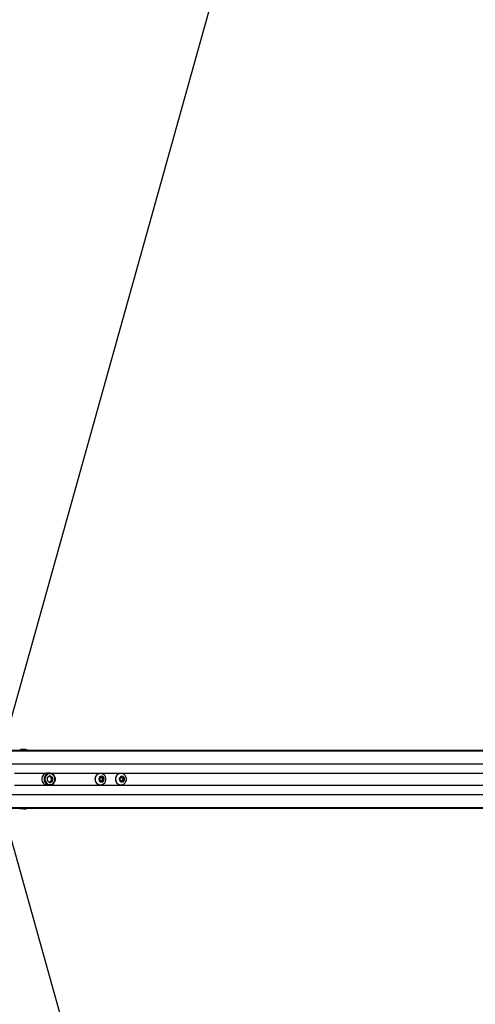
# Paper-space layout '4M DUO Surface plate' of a CAD drawing. Header units: millimetres. Extents: x 20 to 26560, y 40 to 17993.
# Tile 66 of 87: x 9404 to 10157, y 12892 to 14520. Entities that reach past the tile are written whole.
import ezdxf

# ---------------------------------------------------------------- set-up
doc = ezdxf.new("R2010")
doc.units = ezdxf.units.MM
doc.layers.add('COMPONENT_GEOMETRY', color=7, linetype='Continuous')
doc.styles.add('SLDTEXTSTYLE0', font='TXT', dxfattribs={"width": 0.75})
doc.dimstyles.new('SLDDIMSTYLE0', dxfattribs={"dimtxt": 150, "dimasz": 6.604, "dimexe": 0, "dimexo": 0.0625, "dimgap": 37.5, "dimtad": 0, "dimtih": 1, "dimtoh": 1, "dimdec": 0, "dimlfac": 0.5, "dimrnd": 1e-09, "dimzin": 12, "dimdsep": 46, "dimtxsty": 'SLDTEXTSTYLE0', "dimsah": 1, "dimcen": 0.09, "dimadec": 0, "dimazin": 3, "dimtfac": 1, "dimtdec": 0, "dimtofl": 0, "dimtmove": 0, "dimatfit": 3, "dimfxl": 1, "dimfrac": 2, "dimtolj": 1, "dimtzin": 12, "dimarcsym": 0})

# ---------------------------------------------------------------- blocks, each defined once
blk = doc.blocks.new('_D_8')
at = {"layer": 'COMPONENT_GEOMETRY', "color": 7, "ltscale": 2}
for p, q in [((1221.2, 13267), (1221.2, 17923.1)), ((1221.2, 17916.7), (8876.8, 17916.7)), ((16975.8, 17916.7), (9320.1, 17916.7)), ((16975.8, 13267), (16975.8, 17923.1))]:
    blk.add_line(p, q, dxfattribs=at)
for points in [[(1221.2, 17916.7), (1227.8, 17915.7), (1227.8, 17917.8)], [(16975.8, 17916.7), (16969.1, 17917.8), (16969.1, 17915.7)]]:
    blk.add_solid(points, dxfattribs=at)
at = {"layer": 'COMPONENT_GEOMETRY', "color": 7, "ltscale": 2, "insert": (8876.8, 17991), "char_height": 150, "attachment_point": 1, "style": 'SLDTEXTSTYLE0'}
blk.add_mtext('7877', dxfattribs=at)

psp = doc.layouts.new('4M DUO Surface plate')

# ---------------------------------------------------------------- linework, layer by layer
at = {"color": 7, "linetype": 'Continuous', "lineweight": 25, "ltscale": 2}
for p, q in [((9380.77, 13332.22), (10149.36, 16082.34)), ((9373.78, 13312.43), (10745.42, 13312.43)), ((9404.97, 13313.14), (9404.96, 13312.43)), ((9410.52, 13313.63), (9405.47, 13313.63)), ((9412.9, 13313.57), (9412.87, 13313.58)), ((9449.13, 13267.37), (9453.9, 13270.3)), ((9449.13, 13267.37), (9449.13, 13261.5)), ((9453.9, 13258.56), (9449.13, 13261.5)), ((9453.49, 13274.43), (9449.8, 13274.43)), ((9452.88, 13269.67), (9454.24, 13268.83)), ((9453.9, 13270.3), (9458.68, 13267.37)), ((9453.9, 13258.56), (9458.68, 13261.5)), ((9454.24, 13268.83), (9456.63, 13267.37)), ((9454.24, 13260.03), (9456.63, 13261.5)), ((9456.63, 13267.37), (9458.68, 13267.37)), ((9456.63, 13264.43), (9456.63, 13267.37)), ((9456.63, 13261.5), (9456.63, 13264.43)), ((9456.63, 13261.5), (9458.68, 13261.5)), ((9458.68, 13261.5), (9458.68, 13267.37)), ((9536.25, 13266.16), (9539.07, 13267.9)), ((9536.25, 13262.7), (9536.25, 13266.16)), ((9539.07, 13260.97), (9536.25, 13262.7)), ((9537.45, 13273.93), (9537.19, 13273.93)), ((9538.54, 13267.57), (9539.41, 13267.03)), ((9539.41, 13261.83), (9538.54, 13261.3)), ((9539.07, 13267.9), (9541.89, 13266.16)), ((9541.89, 13262.7), (9539.07, 13260.97)), ((9539.41, 13267.03), (9540.82, 13266.16)), ((9540.82, 13262.7), (9539.41, 13261.83)), ((9540.82, 13266.16), (9541.89, 13266.16)), ((9540.82, 13266.16), (9540.82, 13264.43)), ((9540.82, 13264.43), (9540.82, 13262.7)), ((9540.82, 13262.7), (9541.89, 13262.7)), ((9541.89, 13266.16), (9541.89, 13262.7)), ((9570.08, 13266.16), (9572.9, 13267.9)), ((9570.08, 13262.7), (9570.08, 13266.16)), ((9572.9, 13260.97), (9570.08, 13262.7)), ((9571.28, 13273.93), (9571.02, 13273.93)), ((9572.36, 13267.57), (9573.24, 13267.03)), ((9573.24, 13261.83), (9572.36, 13261.3)), ((9572.9, 13267.9), (9575.72, 13266.16)), ((9575.72, 13262.7), (9572.9, 13260.97)), ((9573.24, 13267.03), (9574.65, 13266.16)), ((9574.65, 13262.7), (9573.24, 13261.83)), ((9574.65, 13266.16), (9575.72, 13266.16)), ((9574.65, 13266.16), (9574.65, 13264.43)), ((9574.65, 13264.43), (9574.65, 13262.7)), ((9574.65, 13262.7), (9575.72, 13262.7)), ((9575.72, 13266.16), (9575.72, 13262.7)), ((9449.8, 13254.43), (9453.49, 13254.43)), ((9452.88, 13259.19), (9454.24, 13260.03)), ((9537.19, 13254.93), (9537.45, 13254.93)), ((9571.02, 13254.93), (9571.28, 13254.93)), ((9373.78, 13216.43), (9687.83, 13216.43)), ((9404.96, 13216.43), (9404.97, 13215.72)), ((9410.52, 13215.23), (9405.47, 13215.23)), ((9412.86, 13215.28), (9413.2, 13215.38)), ((9687.83, 13216.43), (9695.84, 13216.43)), ((9695.84, 13216.43), (9705.31, 13216.43)), ((9705.31, 13216.43), (9718.24, 13216.43)), ((9718.24, 13216.43), (10752.38, 13216.43)), ((9380.77, 13196.65), (10149.36, 10446.52))]:
    psp.add_line(p, q, dxfattribs=at)
at = {"color": 8, "linetype": 'Continuous', "lineweight": 25, "ltscale": 2}
for p, q in [((9373.78, 13312.04), (10767.36, 13312.04)), ((9373.78, 13311.33), (11071.68, 13311.33)), ((9404.97, 13313.14), (9410.28, 13313.14)), ((9371.16, 13289.73), (11086.25, 13289.73)), ((9394.99, 13274.28), (9448.16, 13274.28)), ((9455.13, 13274.28), (10635.67, 13274.28)), ((9394.99, 13254.58), (9448.16, 13254.58)), ((9455.13, 13254.58), (10635.67, 13254.58)), ((9371.16, 13239.13), (11086.25, 13239.13)), ((9373.78, 13217.53), (11071.67, 13217.53)), ((9373.78, 13216.82), (10774.23, 13216.82)), ((9404.97, 13215.72), (9410.28, 13215.72))]:
    psp.add_line(p, q, dxfattribs=at)
at = {"color": 7, "linetype": 'Continuous', "lineweight": 25, "ltscale": 2, "flags": 128}
for points in [[(9410.28, 13313.14), (9410.29, 13313.24), (9410.3, 13313.33), (9410.32, 13313.41), (9410.35, 13313.49), (9410.39, 13313.55), (9410.43, 13313.59), (9410.47, 13313.62), (9410.52, 13313.63)], [(9444.1, 13264.43), (9444.44, 13261.73), (9445.46, 13259.24), (9447.08, 13257.12), (9449.17, 13255.55), (9451.58, 13254.64), (9454.13, 13254.46), (9456.64, 13255.01), (9458.91, 13256.26), (9460.78, 13258.12), (9462.11, 13260.45), (9462.8, 13263.07), (9462.8, 13265.79), (9462.11, 13268.42), (9460.78, 13270.74), (9458.91, 13272.6), (9456.64, 13273.85), (9454.13, 13274.41), (9451.58, 13274.22), (9449.17, 13273.31), (9447.08, 13271.74), (9445.46, 13269.63), (9444.44, 13267.13), (9444.1, 13264.43)], [(9445.63, 13264.43), (9445.97, 13261.95), (9446.95, 13259.67), (9448.49, 13257.78), (9450.47, 13256.43), (9452.73, 13255.72), (9455.08, 13255.72), (9457.34, 13256.43), (9459.32, 13257.78), (9460.86, 13259.67), (9461.84, 13261.95), (9462.17, 13264.43), (9461.84, 13266.91), (9460.86, 13269.19), (9459.32, 13271.08), (9457.34, 13272.44), (9455.08, 13273.14), (9452.73, 13273.14), (9450.47, 13272.44), (9448.49, 13271.08), (9446.95, 13269.19), (9445.97, 13266.91), (9445.63, 13264.43)], [(9528.52, 13264.43), (9528.85, 13261.87), (9529.82, 13259.5), (9531.35, 13257.49), (9533.34, 13256), (9535.63, 13255.13), (9538.06, 13254.95), (9540.44, 13255.48), (9542.6, 13256.67), (9544.37, 13258.44), (9545.64, 13260.65), (9546.29, 13263.14), (9546.29, 13265.73), (9545.64, 13268.22), (9544.37, 13270.43), (9542.6, 13272.19), (9540.44, 13273.38), (9538.06, 13273.91), (9535.63, 13273.73), (9533.34, 13272.87), (9531.35, 13271.38), (9529.82, 13269.37), (9528.85, 13267), (9528.52, 13264.43)], [(9534.61, 13264.43), (9534.95, 13262.61), (9535.91, 13261.07), (9537.36, 13260.04), (9539.07, 13259.68), (9540.78, 13260.04), (9542.23, 13261.07), (9543.19, 13262.61), (9543.53, 13264.43), (9543.19, 13266.25), (9542.23, 13267.79), (9540.78, 13268.82), (9539.07, 13269.18), (9537.36, 13268.82), (9535.91, 13267.79), (9534.95, 13266.25), (9534.61, 13264.43)], [(9562.35, 13264.43), (9562.68, 13261.87), (9563.65, 13259.5), (9565.18, 13257.49), (9567.17, 13256), (9569.46, 13255.13), (9571.89, 13254.95), (9574.27, 13255.48), (9576.42, 13256.67), (9578.2, 13258.44), (9579.46, 13260.65), (9580.12, 13263.14), (9580.12, 13265.73), (9579.46, 13268.22), (9578.2, 13270.43), (9576.42, 13272.19), (9574.27, 13273.38), (9571.89, 13273.91), (9569.46, 13273.73), (9567.17, 13272.87), (9565.18, 13271.38), (9563.65, 13269.37), (9562.68, 13267), (9562.35, 13264.43)], [(9568.43, 13264.43), (9568.77, 13262.61), (9569.74, 13261.07), (9571.19, 13260.04), (9572.9, 13259.68), (9574.61, 13260.04), (9576.05, 13261.07), (9577.02, 13262.61), (9577.36, 13264.43), (9577.02, 13266.25), (9576.05, 13267.79), (9574.61, 13268.82), (9572.9, 13269.18), (9571.19, 13268.82), (9569.74, 13267.79), (9568.77, 13266.25), (9568.43, 13264.43)], [(9410.28, 13215.72), (9410.29, 13215.63), (9410.3, 13215.53), (9410.32, 13215.45), (9410.35, 13215.38), (9410.39, 13215.31), (9410.43, 13215.27), (9410.47, 13215.24), (9410.52, 13215.23)]]:
    psp.add_lwpolyline(points, dxfattribs=at)
at = {"color": 7, "linetype": 'Continuous', "lineweight": 25, "ltscale": 4}
for centre, radius, start, end in [((9405.47, 13313.13), 0.5, 90, 179), ((9412.62, 13313.36), 0.272, 67.03468, 89.83905), ((9450.1, 13264.74), 9.7, 91.75922, 181.80342), ((9450.1, 13264.13), 9.7, 178.19658, 268.24078), ((9451.83, 13264.93), 4.59, 58.33439, 81.14157), ((9451.48, 13264.49), 5.15, 359.37504, 57.58658), ((9451.48, 13264.38), 5.15, 302.41342, 0.62496), ((9537.47, 13264.72), 9.21, 91.75922, 181.80358), ((9537.47, 13264.14), 9.21, 178.19642, 268.24078), ((9537.99, 13264.73), 2.7, 58.29876, 83.72528), ((9537.99, 13264.13), 2.7, 276.27472, 301.70124), ((9537.78, 13264.47), 3.04, 359.37524, 57.58696), ((9537.78, 13264.4), 3.04, 302.41304, 0.62477), ((9571.3, 13264.72), 9.21, 91.75889, 181.80391), ((9571.3, 13264.14), 9.21, 178.19609, 268.24111), ((9571.82, 13264.73), 2.7, 58.29851, 83.72647), ((9571.82, 13264.13), 2.7, 276.27353, 301.70149), ((9571.61, 13264.47), 3.04, 359.37505, 57.58613), ((9571.61, 13264.4), 3.04, 302.41386, 0.62496), ((9451.83, 13263.93), 4.59, 278.85843, 301.66561), ((9405.47, 13215.73), 0.5, 181, 270), ((9412.62, 13215.5), 0.272, 270.16095, 292.96532)]:
    psp.add_arc(centre, radius, start, end, dxfattribs=at)
at = {"color": 7, "linetype": 'Continuous', "lineweight": 25, "ltscale": 2}
for points, knots in [([(9410.28, 13313.14), (9410.34, 13313.15), (9410.64, 13313.22), (9411.13, 13313.31), (9411.71, 13313.43), (9412.1, 13313.5), (9412.39, 13313.56), (9412.6, 13313.59), (9412.69, 13313.61), (9412.72, 13313.61)], [0, 0, 0, 0, 0.07011473, 0.39513857, 0.58712236, 0.73104687, 0.84163705, 0.93630112, 1, 1, 1, 1]), ([(9412.62, 13313.63), (9412.59, 13313.63), (9412.52, 13313.63), (9412.24, 13313.63), (9411.59, 13313.63), (9410.97, 13313.63), (9410.56, 13313.63), (9410.52, 13313.63)], [0, 0, 0, 0, 0.0453362, 0.1256417, 0.3756758, 0.9240918, 1, 1, 1, 1]), ([(9412.88, 13313.58), (9412.88, 13313.58), (9412.8, 13313.62), (9412.71, 13313.62), (9412.62, 13313.63)], [0, 0, 0, 0, 0.02859654, 1, 1, 1, 1]), ([(9412.72, 13313.61), (9412.78, 13313.61), (9412.83, 13313.61), (9412.88, 13313.58), (9412.88, 13313.58)], [0, 0, 0, 0, 0.9708873, 1, 1, 1, 1]), ([(9416.65, 13312.43), (9416.53, 13312.47), (9415.65, 13312.77), (9414.34, 13313.18), (9413.23, 13313.48), (9412.9, 13313.57)], [0, 0, 0, 0, 0.0922268, 0.7279346, 1, 1, 1, 1]), ([(9410.28, 13215.72), (9410.34, 13215.71), (9410.64, 13215.65), (9411.13, 13215.55), (9411.71, 13215.44), (9412.1, 13215.36), (9412.39, 13215.31), (9412.6, 13215.27), (9412.69, 13215.26), (9412.72, 13215.25)], [0, 0, 0, 0, 0.07011473, 0.39513857, 0.58712236, 0.73104687, 0.84163705, 0.93630112, 1, 1, 1, 1]), ([(9412.62, 13215.23), (9412.59, 13215.23), (9412.52, 13215.23), (9412.24, 13215.23), (9411.59, 13215.23), (9410.97, 13215.23), (9410.56, 13215.23), (9410.52, 13215.23)], [0, 0, 0, 0, 0.0453362, 0.1256417, 0.3756758, 0.9240918, 1, 1, 1, 1]), ([(9412.88, 13215.28), (9412.88, 13215.28), (9412.8, 13215.25), (9412.71, 13215.24), (9412.62, 13215.23)], [0, 0, 0, 0, 0.02859654, 1, 1, 1, 1]), ([(9412.72, 13215.25), (9412.78, 13215.26), (9412.83, 13215.26), (9412.88, 13215.28), (9412.88, 13215.28)], [0, 0, 0, 0, 0.9708873, 1, 1, 1, 1]), ([(9413.2, 13215.38), (9413.53, 13215.47), (9414.63, 13215.78), (9415.84, 13216.15), (9416.63, 13216.42), (9416.66, 13216.43)], [0, 0, 0, 0, 0.28849, 0.975012, 1, 1, 1, 1]), ([(9718.24, 13216.43), (9718.3, 13216.43), (9718.38, 13216.43), (9718.45, 13216.43), (9718.5, 13216.43), (9718.63, 13216.44), (9718.9, 13216.45), (9718.77, 13216.51), (9717.56, 13216.61), (9715.27, 13216.69), (9711.33, 13216.73), (9705.97, 13216.66), (9700.37, 13216.61), (9695.26, 13216.59), (9691.31, 13216.63), (9687.89, 13216.7), (9686.01, 13216.77), (9685.07, 13216.8)], [0, 0, 0, 0, 0.0128228, 0.016031, 0.0176328, 0.0240411, 0.0497288, 0.1190599, 0.1883099, 0.2569453, 0.3409795, 0.4760749, 0.6116965, 0.7174482, 0.8271353, 0.9131075, 1, 1, 1, 1]), ([(9685.07, 13216.8), (9686.64, 13216.73), (9689.76, 13216.59), (9694.65, 13216.53), (9698.51, 13216.51), (9700.63, 13216.51), (9701.89, 13216.51), (9702.53, 13216.51), (9702.85, 13216.51)], [0, 0, 0, 0, 0.32567365, 0.65033622, 0.82290492, 0.91105061, 0.95544338, 1, 1, 1, 1]), ([(9702.85, 13216.51), (9700.38, 13216.5), (9695.37, 13216.46), (9690.36, 13216.44), (9687.83, 13216.43)], [0, 0, 0, 0, 0.4939197, 1, 1, 1, 1]), ([(9695.84, 13216.43), (9697.93, 13216.43), (9701.3, 13216.43), (9704.2, 13216.43), (9705.31, 13216.43)], [0, 0, 0, 0, 0.6208911, 1, 1, 1, 1]), ([(9714.38, 13216.47), (9714.34, 13216.47), (9714.25, 13216.46), (9714.18, 13216.46), (9714.18, 13216.46), (9714.33, 13216.45), (9714.7, 13216.44), (9715.17, 13216.44), (9715.57, 13216.44), (9715.81, 13216.44), (9716, 13216.44), (9716.09, 13216.45), (9716.13, 13216.45)], [0, 0, 0, 0, 0.0544143, 0.1088259, 0.1830147, 0.3048333, 0.5225719, 0.7536104, 0.8287518, 0.9044823, 0.9590488, 1, 1, 1, 1]), ([(9716.13, 13216.45), (9716.17, 13216.45), (9716.26, 13216.45), (9716.33, 13216.45), (9716.33, 13216.46), (9716.19, 13216.46), (9715.82, 13216.47), (9715.35, 13216.47), (9714.95, 13216.47), (9714.71, 13216.47), (9714.51, 13216.47), (9714.42, 13216.47), (9714.38, 13216.47)], [0, 0, 0, 0, 0.0540715, 0.1081679, 0.1814863, 0.3020077, 0.5184433, 0.7488241, 0.8245579, 0.9008758, 0.9552341, 1, 1, 1, 1])]:
    psp.add_open_spline(points, degree=3, knots=knots, dxfattribs=at)
at = {"color": 8, "linetype": 'Continuous', "lineweight": 25, "ltscale": 2}
for points in [[(9410.28, 13313.14), (9410.99, 13312.98), (9411.91, 13312.77), (9412.91, 13312.49), (9413.13, 13312.43)], [(9410.28, 13215.72), (9410.99, 13215.89), (9411.91, 13216.09), (9412.91, 13216.37), (9413.13, 13216.43)]]:
    psp.add_open_spline(points, degree=3, knots=[0, 0, 0, 0, 0.7726385, 1, 1, 1, 1], dxfattribs=at)

# ---------------------------------------------------------------- dimensions: what is measured, and where the dimension line sits
at = {"layer": 'COMPONENT_GEOMETRY', "color": 7, "ltscale": 2}
dim = psp.add_linear_dim(base=(16975.75, 17916.75), p1=(1221.17, 13264.43), p2=(16975.75, 13264.43), angle=0, dimstyle='SLDDIMSTYLE0', dxfattribs=at)
dim.commit()
dim.dimension.update_dxf_attribs({"geometry": '_D_8', "text_midpoint": (9098.46, 17916.75), "dimtype": 160})

doc.saveas('drawing.dxf')
